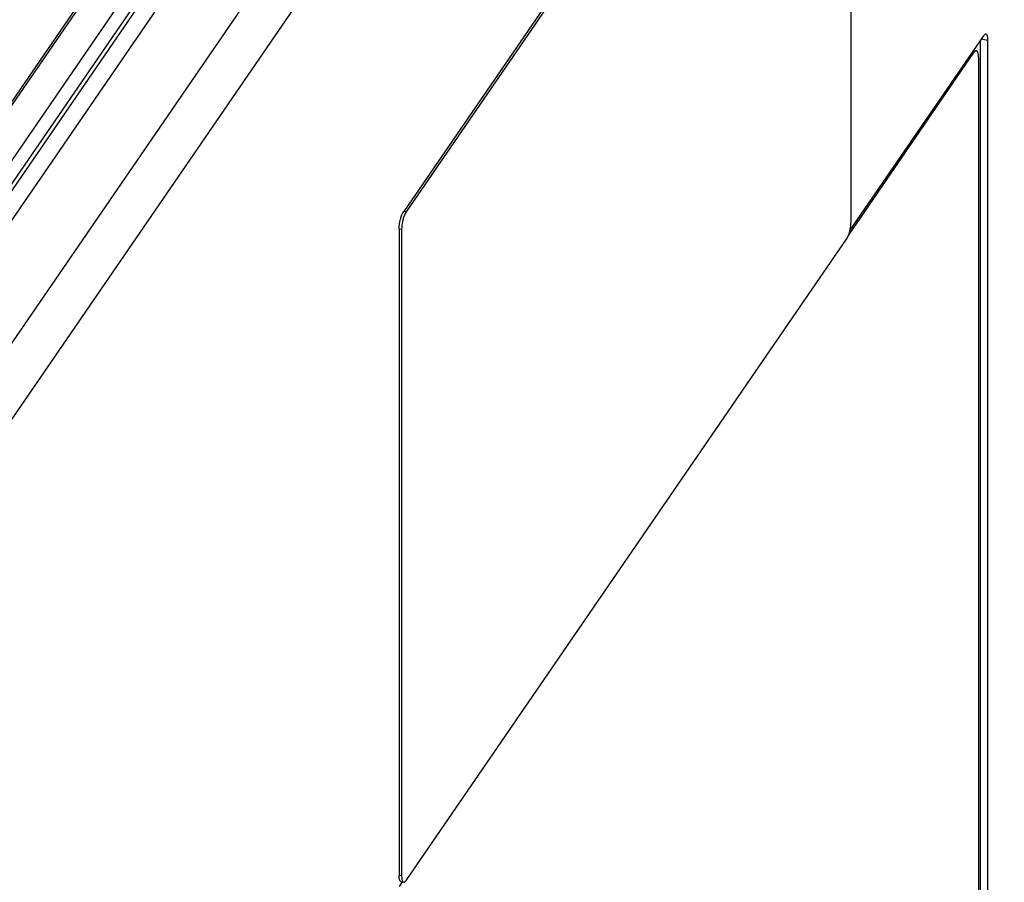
# Model space of a CAD drawing. Extents: x -837 to -216, y -123 to 601.
# Tile 126 of 136: x -279 to -241, y 470 to 503. Entities that reach past the tile are written whole.
import ezdxf

# ---------------------------------------------------------------- set-up
doc = ezdxf.new("R2010")
doc.units = 0
doc.header["$LTSCALE"] = 23.1
doc.layers.add('HEATSINK_AM_0', color=7, linetype='CONTINUOUS')

msp = doc.modelspace()

# ---------------------------------------------------------------- linework, layer by layer
at = {"layer": 'HEATSINK_AM_0', "color": 7}
for p, q in [((-286.139, 485.504), (-221.723, 579.29)), ((-220.734, 579.628), (-285.15, 485.842)), ((-282.303, 485.293), (-217.887, 579.079)), ((-216.759, 577.844), (-281.175, 484.058)), ((-286.77, 484.856), (-257.89, 526.904)), ((-258.755, 526.537), (-287.627, 484.5)), ((-247.13, 519.802), (-263.889, 495.402)), ((-247.036, 519.784), (-263.795, 495.384)), ((-246.865, 495.015), (-246.865, 519.609)), ((-287.872, 486.371), (-271.639, 510.006)), ((-271.633, 509.895), (-287.867, 486.259)), ((-241.829, 502.079), (-246.905, 494.688)), ((-241.94, 468.036), (-241.94, 501.917)), ((-241.658, 501.904), (-241.915, 501.953)), ((-241.658, 467.982), (-241.658, 501.904)), ((-246.964, 494.488), (-242.188, 501.442)), ((-242.257, 501.455), (-242.188, 501.442)), ((-242.21, 501.524), (-242.187, 501.527)), ((-242.154, 501.483), (-242.188, 501.442)), ((-242.187, 501.527), (-242.093, 501.509)), ((-242.017, 501.267), (-242.017, 468.193)), ((-263.795, 495.384), (-263.889, 495.402)), ((-263.795, 495.384), (-263.829, 495.326)), ((-263.829, 495.326), (-263.86, 495.257)), ((-263.966, 494.711), (-264.06, 494.729)), ((-264.06, 494.729), (-264.06, 470.136)), ((-263.962, 494.8), (-263.966, 494.711)), ((-263.966, 494.711), (-263.966, 470.118)), ((-263.953, 494.892), (-263.962, 494.8)), ((-263.795, 469.943), (-247.036, 494.342)), ((-263.966, 470.118), (-264.06, 470.136)), ((-264.056, 470.057), (-264.06, 470.136)), ((-263.941, 469.885), (-264.06, 469.712)), ((-263.89, 469.876), (-263.984, 469.894)), ((-263.966, 470.118), (-263.962, 470.038)), ((-263.962, 470.038), (-263.953, 469.974)), ((-263.953, 469.974), (-263.937, 469.924))]:
    msp.add_line(p, q, dxfattribs=at)
for points in [[(-241.734, 502.146), (-241.751, 502.145), (-241.776, 502.135), (-241.802, 502.113), (-241.829, 502.079)], [(-241.658, 501.904), (-241.66, 501.968), (-241.666, 502.023), (-241.677, 502.069), (-241.691, 502.105), (-241.708, 502.131), (-241.728, 502.144), (-241.734, 502.146)], [(-242.093, 501.509), (-242.122, 501.505), (-242.154, 501.483)], [(-242.017, 501.267), (-242.02, 501.346), (-242.03, 501.41), (-242.046, 501.46), (-242.067, 501.494), (-242.093, 501.509)], [(-263.984, 495.192), (-263.954, 495.275), (-263.923, 495.344), (-263.889, 495.402)], [(-264.047, 494.91), (-264.031, 495.007), (-264.01, 495.102), (-263.984, 495.192)], [(-263.86, 495.257), (-263.89, 495.174), (-263.916, 495.084), (-263.937, 494.989), (-263.953, 494.892)], [(-246.915, 494.643), (-246.894, 494.738), (-246.878, 494.834), (-246.869, 494.926), (-246.865, 495.015)], [(-264.06, 494.729), (-264.056, 494.819), (-264.047, 494.91)], [(-247.036, 494.342), (-247.002, 494.4), (-246.971, 494.47), (-246.941, 494.552), (-246.915, 494.643)], [(-264.031, 469.942), (-264.047, 469.992), (-264.056, 470.057)], [(-263.984, 469.894), (-264.01, 469.909), (-264.031, 469.942)], [(-263.937, 469.924), (-263.916, 469.891), (-263.89, 469.876)], [(-263.89, 469.876), (-263.86, 469.88), (-263.829, 469.902), (-263.795, 469.943)]]:
    msp.add_lwpolyline(points, dxfattribs=at)

doc.saveas('drawing.dxf')
